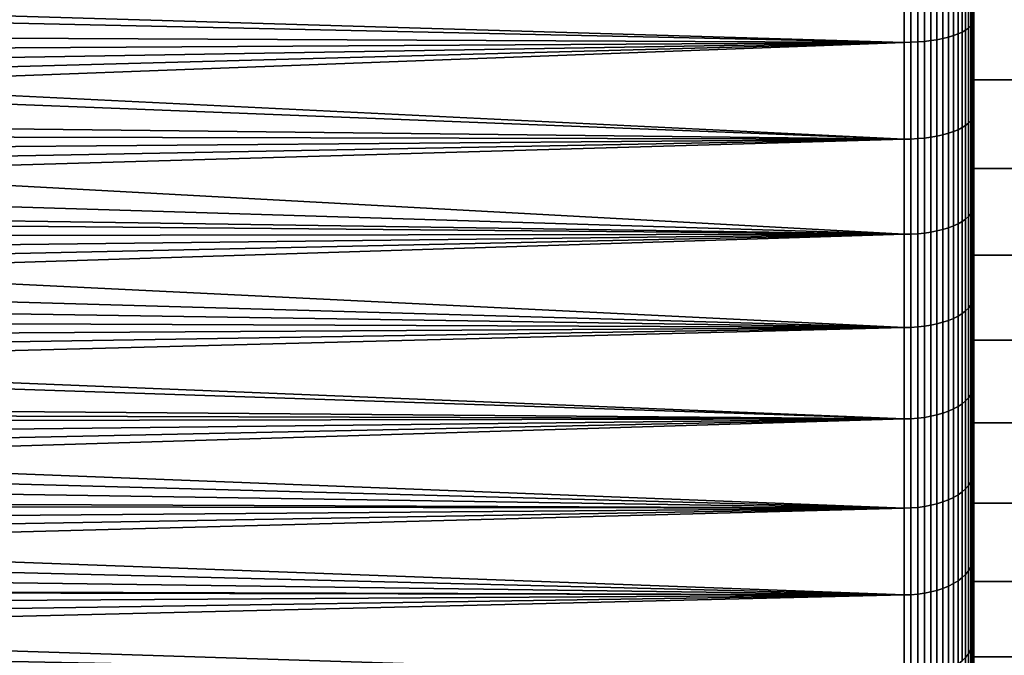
# Model space of a CAD drawing. Header units: metres. Extents: x -29 to 117, y -464 to 29.
# Tile 180 of 256: x 44.54 to 55.85, y -16.37 to -9.07. Entities that reach past the tile are written whole.
import ezdxf

# ---------------------------------------------------------------- set-up
doc = ezdxf.new("R2010")
doc.units = ezdxf.units.M
doc.layers.add('solid_24_501_056_XXX', color=7, linetype='CONTINUOUS')

msp = doc.modelspace()

# ---------------------------------------------------------------- linework, layer by layer
at = {"layer": 'solid_24_501_056_XXX'}
for points in [[(55.5, -2.222471, 77.402962), (55.5, -1.11335, 77.475647), (55.5, -9.066432, 77.644485), (55.5, -10.146855, 77.236473)], [(55.5, -3.328413, 77.281807), (55.5, -2.222471, 77.402962), (55.5, -10.146855, 77.236473)], [(55.5, -4.428029, 77.112595), (55.5, -3.328413, 77.281807), (55.5, -10.146855, 77.236473)], [(55.5, -4.428029, 26.887402), (55.5, -10.146917, 26.763552), (55.5, -9.066494, 26.355539), (55.5, -3.328413, 26.718191)], [(55.5, -5.519203, 76.895515), (55.5, -4.428029, 77.112595), (55.5, -10.146855, 77.236473), (55.5, -11.209761, 76.782669)], [(55.5, -4.428029, 26.887402), (55.5, -5.519203, 27.104486), (55.5, -10.146917, 26.763552)], [(55.5, -6.599885, 76.631111), (55.5, -5.519203, 76.895515), (55.5, -11.209761, 76.782669)], [(55.5, -6.599885, 27.368891), (55.5, -11.209822, 27.217356), (55.5, -10.146917, 26.763552), (55.5, -5.519203, 27.104486)], [(55.5, -7.667987, 76.319748), (55.5, -6.599885, 76.631111), (55.5, -11.209761, 76.782669), (55.5, -12.251612, 76.284485)], [(55.5, -6.599885, 27.368891), (55.5, -7.667987, 27.68025), (55.5, -11.209822, 27.217356)], [(55.5, -8.721514, 75.962158), (55.5, -7.667987, 76.319748), (55.5, -12.251612, 76.284485)], [(55.5, -8.721514, 28.037838), (55.5, -12.251672, 27.715542), (55.5, -11.209822, 27.217356), (55.5, -7.667987, 27.68025)], [(55.465508, -8.032825, 78.229927), (55.465508, -9.138817, 77.865372), (55.484612, -9.113422, 77.793495), (55.484612, -8.010504, 78.157043)], [(55.465508, -9.138817, 26.13463), (55.465508, -8.032825, 25.770073), (55.484612, -8.010504, 25.84296), (55.484612, -9.113422, 26.206503)], [(55.484612, -8.010504, 78.157043), (55.484612, -9.113422, 77.793495), (55.496147, -9.087525, 77.7202), (55.496147, -7.987741, 78.08271)], [(55.484612, -9.113422, 26.206503), (55.484612, -8.010504, 25.84296), (55.496147, -7.987741, 25.917288), (55.496147, -9.087525, 26.279799)], [(55.496147, -7.987741, 78.08271), (55.496147, -9.087525, 77.7202), (55.5, -9.066432, 77.644485), (55.5, -7.968906, 78.006432)], [(55.496147, -7.987741, 25.917288), (55.5, -7.96897, 25.993586), (55.5, -9.066494, 26.355539), (55.496147, -9.087525, 26.279799)], [(55.207027, -8.14598, 78.599419), (55.207027, -9.267551, 78.229729), (55.265297, -9.249984, 78.180008), (55.265297, -8.130539, 78.548996)], [(55.207027, -9.267551, 25.770275), (55.207027, -8.14598, 25.400583), (55.265297, -8.130539, 25.451004), (55.265297, -9.249984, 25.819996)], [(55.265297, -8.130539, 78.548996), (55.265297, -9.249984, 78.180008), (55.318108, -9.230597, 78.125137), (55.318108, -8.113498, 78.493355)], [(55.265297, -9.249984, 25.819996), (55.265297, -8.130539, 25.451004), (55.318108, -8.113498, 25.506647), (55.318108, -9.230597, 25.874866)], [(55.318108, -8.113498, 78.493355), (55.318108, -9.230597, 78.125137), (55.364956, -9.209578, 78.065643), (55.364956, -8.095022, 78.433022)], [(55.318108, -9.230597, 25.874866), (55.318108, -8.113498, 25.506647), (55.364956, -8.095022, 25.566978), (55.364956, -9.209578, 25.934359)], [(55.364956, -8.095022, 78.433022), (55.364956, -9.209578, 78.065643), (55.405388, -9.187127, 78.002106), (55.405388, -8.075289, 78.368584)], [(55.364956, -9.209578, 25.934359), (55.364956, -8.095022, 25.566978), (55.405388, -8.075289, 25.631413), (55.405388, -9.187127, 25.997896)], [(55.405388, -8.075289, 78.368584), (55.405388, -9.187127, 78.002106), (55.439014, -9.163465, 77.935127), (55.439014, -8.05449, 78.300674)], [(55.405388, -9.187127, 25.997896), (55.405388, -8.075289, 25.631413), (55.439014, -8.05449, 25.699329), (55.439014, -9.163465, 26.064869)], [(55.439014, -8.05449, 78.300674), (55.439014, -9.163465, 77.935127), (55.465508, -9.138817, 77.865372), (55.465508, -8.032825, 78.229927)], [(55.439014, -9.163465, 26.064869), (55.439014, -8.05449, 25.699329), (55.465508, -8.032825, 25.770073), (55.465508, -9.138817, 26.13463)], [(33.198074, -8.995252, 78.515762), (33.09684, -9.22698, 78.436012), (54.700001, -9.327914, 78.400566), (54.700001, -8.199038, 78.772667)], [(35.955223, -8.149666, 25.212261), (54.700001, -8.199038, 25.227331), (54.700001, -9.327914, 25.599432), (35.708099, -8.761904, 25.406221)], [(54.777321, -9.326667, 78.397034), (54.777321, -8.197941, 78.769089), (54.700001, -8.199038, 78.772667), (54.700001, -9.327914, 78.400566)], [(54.777321, -8.197941, 25.230913), (54.777321, -9.326667, 25.602962), (54.700001, -9.327914, 25.599432), (54.700001, -8.199038, 25.227331)], [(54.777321, -8.197941, 78.769089), (54.777321, -9.326667, 78.397034), (54.855072, -9.32286, 78.386261), (54.855072, -8.194594, 78.758163)], [(54.777321, -9.326667, 25.602962), (54.777321, -8.197941, 25.230913), (54.855072, -8.194594, 25.24184), (54.855072, -9.32286, 25.613737)], [(54.855072, -8.194594, 78.758163), (54.855072, -9.32286, 78.386261), (54.931324, -9.316529, 78.368347), (54.931324, -8.189031, 78.73999)], [(54.855072, -9.32286, 25.613737), (54.855072, -8.194594, 25.24184), (54.931324, -8.189031, 25.260008), (54.931324, -9.316529, 25.631655)], [(54.931324, -8.189031, 78.73999), (54.931324, -9.316529, 78.368347), (55.005348, -9.307737, 78.34346), (55.005348, -8.181302, 78.71476)], [(54.931324, -9.316529, 25.631655), (54.931324, -8.189031, 25.260008), (55.005348, -8.181302, 25.285242), (55.005348, -9.307737, 25.656538)], [(55.005348, -8.181302, 78.71476), (55.005348, -9.307737, 78.34346), (55.076424, -9.296568, 78.311852), (55.076424, -8.171485, 78.682701)], [(55.005348, -9.307737, 25.656538), (55.005348, -8.181302, 25.285242), (55.076424, -8.171485, 25.317301), (55.076424, -9.296568, 25.68815)], [(55.076424, -8.171485, 78.682701), (55.076424, -9.296568, 78.311852), (55.143867, -9.28313, 78.273819), (55.143867, -8.159673, 78.644127)], [(55.076424, -9.296568, 25.68815), (55.076424, -8.171485, 25.317301), (55.143867, -8.159673, 25.355871), (55.143867, -9.28313, 25.726185)], [(55.143867, -8.159673, 78.644127), (55.143867, -9.28313, 78.273819), (55.207027, -9.267551, 78.229729), (55.207027, -8.14598, 78.599419)], [(55.143867, -9.28313, 25.726185), (55.143867, -8.159673, 25.355871), (55.207027, -8.14598, 25.400583), (55.207027, -9.267551, 25.770275)], [(35.643814, -8.913903, 25.456783), (35.708099, -8.761904, 25.406221), (54.700001, -9.327914, 25.599432)], [(55.5, -9.758414, 75.558899), (55.5, -8.721514, 75.962158), (55.5, -12.251612, 76.284485), (55.5, -13.272222, 75.742104)], [(55.5, -9.758414, 28.441103), (55.5, -13.272282, 28.257929), (55.5, -12.251672, 27.715542), (55.5, -8.721514, 28.037838)], [(56.200001, -9.758572, 75.558868), (56.200001, -8.721649, 75.962112), (55.5, -8.721514, 75.962158), (55.5, -9.758414, 75.558899)], [(56.200001, -9.758572, 28.441132), (55.5, -9.758414, 28.441103), (55.5, -8.721514, 28.037838), (56.200001, -8.721649, 28.037888)], [(35.643814, -8.913903, 25.456783), (54.700001, -9.327914, 25.599432), (54.700001, -10.439982, 26.019108), (35.386299, -9.496037, 25.659437)], [(55.439014, -9.163465, 77.935127), (55.439014, -10.255926, 77.52285), (55.465508, -10.22834, 77.454201), (55.465508, -9.138817, 77.865372)], [(55.439014, -10.255926, 26.477146), (55.439014, -9.163465, 26.064869), (55.465508, -9.138817, 26.13463), (55.465508, -10.22834, 26.545797)], [(55.465508, -9.138817, 77.865372), (55.465508, -10.22834, 77.454201), (55.484612, -10.199918, 77.383469), (55.484612, -9.113422, 77.793495)], [(55.465508, -10.22834, 26.545797), (55.465508, -9.138817, 26.13463), (55.484612, -9.113422, 26.206503), (55.484612, -10.199918, 26.616529)], [(55.484612, -9.113422, 77.793495), (55.484612, -10.199918, 77.383469), (55.496147, -10.170934, 77.31134), (55.496147, -9.087525, 77.7202)], [(55.484612, -10.199918, 26.616529), (55.484612, -9.113422, 26.206503), (55.496147, -9.087525, 26.279799), (55.496147, -10.170934, 26.68866)], [(55.496147, -9.087525, 77.7202), (55.496147, -10.170934, 77.31134), (55.5, -10.146855, 77.236473), (55.5, -9.066432, 77.644485)], [(55.496147, -9.087525, 26.279799), (55.5, -9.066494, 26.355539), (55.5, -10.146917, 26.763552), (55.496147, -10.170934, 26.68866)], [(33.09684, -9.22698, 78.436012), (32.992683, -9.459034, 78.353874), (54.700001, -9.327914, 78.400566)], [(55.143867, -9.28313, 78.273819), (55.143867, -10.389857, 77.856155), (55.207027, -10.372422, 77.812767), (55.207027, -9.267551, 78.229729)], [(55.143867, -10.389857, 26.143845), (55.143867, -9.28313, 25.726185), (55.207027, -9.267551, 25.770275), (55.207027, -10.372422, 26.187235)], [(55.207027, -9.267551, 78.229729), (55.207027, -10.372422, 77.812767), (55.265297, -10.35276, 77.763832), (55.265297, -9.249984, 78.180008)], [(55.207027, -10.372422, 26.187235), (55.207027, -9.267551, 25.770275), (55.265297, -9.249984, 25.819996), (55.265297, -10.35276, 26.236164)], [(55.265297, -9.249984, 78.180008), (55.265297, -10.35276, 77.763832), (55.318108, -10.331062, 77.709839), (55.318108, -9.230597, 78.125137)], [(55.265297, -10.35276, 26.236164), (55.265297, -9.249984, 25.819996), (55.318108, -9.230597, 25.874866), (55.318108, -10.331062, 26.290163)], [(55.318108, -9.230597, 78.125137), (55.318108, -10.331062, 77.709839), (55.364956, -10.307536, 77.651291), (55.364956, -9.209578, 78.065643)], [(55.318108, -10.331062, 26.290163), (55.318108, -9.230597, 25.874866), (55.364956, -9.209578, 25.934359), (55.364956, -10.307536, 26.348709)], [(55.364956, -9.209578, 78.065643), (55.364956, -10.307536, 77.651291), (55.405388, -10.282411, 77.58876), (55.405388, -9.187127, 78.002106)], [(55.364956, -10.307536, 26.348709), (55.364956, -9.209578, 25.934359), (55.405388, -9.187127, 25.997896), (55.405388, -10.282411, 26.411238)], [(55.405388, -9.187127, 78.002106), (55.405388, -10.282411, 77.58876), (55.439014, -10.255926, 77.52285), (55.439014, -9.163465, 77.935127)], [(55.405388, -10.282411, 26.411238), (55.405388, -9.187127, 25.997896), (55.439014, -9.163465, 26.064869), (55.439014, -10.255926, 26.477146)], [(32.661476, -10.157494, 78.092628), (32.54443, -10.391189, 78.000443), (54.700001, -10.439982, 77.980896), (54.700001, -9.327914, 78.400566)], [(32.77512, -9.924257, 78.182228), (32.661476, -10.157494, 78.092628), (54.700001, -9.327914, 78.400566)], [(32.885483, -9.691448, 78.269295), (32.77512, -9.924257, 78.182228), (54.700001, -9.327914, 78.400566)], [(32.992683, -9.459034, 78.353874), (32.885483, -9.691448, 78.269295), (54.700001, -9.327914, 78.400566)], [(54.777321, -10.438585, 77.977417), (54.777321, -9.326667, 78.397034), (54.700001, -9.327914, 78.400566), (54.700001, -10.439982, 77.980896)], [(54.777321, -9.326667, 25.602962), (54.777321, -10.438585, 26.022583), (54.700001, -10.439982, 26.019108), (54.700001, -9.327914, 25.599432)], [(54.777321, -9.326667, 78.397034), (54.777321, -10.438585, 77.977417), (54.855072, -10.434324, 77.966812), (54.855072, -9.32286, 78.386261)], [(54.777321, -10.438585, 26.022583), (54.777321, -9.326667, 25.602962), (54.855072, -9.32286, 25.613737), (54.855072, -10.434324, 26.033186)], [(54.855072, -9.32286, 78.386261), (54.855072, -10.434324, 77.966812), (54.931324, -10.427239, 77.949181), (54.931324, -9.316529, 78.368347)], [(54.855072, -10.434324, 26.033186), (54.855072, -9.32286, 25.613737), (54.931324, -9.316529, 25.631655), (54.931324, -10.427239, 26.050817)], [(54.931324, -9.316529, 78.368347), (54.931324, -10.427239, 77.949181), (55.005348, -10.417398, 77.92469), (55.005348, -9.307737, 78.34346)], [(54.931324, -10.427239, 26.050817), (54.931324, -9.316529, 25.631655), (55.005348, -9.307737, 25.656538), (55.005348, -10.417398, 26.075306)], [(55.005348, -9.307737, 78.34346), (55.005348, -10.417398, 77.92469), (55.076424, -10.404898, 77.893585), (55.076424, -9.296568, 78.311852)], [(55.005348, -10.417398, 26.075306), (55.005348, -9.307737, 25.656538), (55.076424, -9.296568, 25.68815), (55.076424, -10.404898, 26.106415)], [(55.076424, -9.296568, 78.311852), (55.076424, -10.404898, 77.893585), (55.143867, -10.389857, 77.856155), (55.143867, -9.28313, 78.273819)], [(55.076424, -10.404898, 26.106415), (55.076424, -9.296568, 25.68815), (55.143867, -9.28313, 25.726185), (55.143867, -10.389857, 26.143845)], [(35.30019, -9.681826, 25.727158), (35.386299, -9.496037, 25.659437), (54.700001, -10.439982, 26.019108)], [(35.041801, -10.215672, 25.930094), (35.30019, -9.681826, 25.727158), (54.700001, -10.439982, 26.019108)], [(55.5, -10.776766, 75.110847), (55.5, -9.758414, 75.558899), (55.5, -13.272222, 75.742104), (55.5, -14.268016, 75.157333)], [(55.5, -10.776766, 28.889151), (55.5, -14.268074, 28.842701), (55.5, -13.272282, 28.257929), (55.5, -9.758414, 28.441103)], [(56.200001, -10.776855, 75.110809), (56.200001, -9.758572, 75.558868), (55.5, -9.758414, 75.558899), (55.5, -10.776766, 75.110847)], [(56.200001, -10.776855, 28.889193), (55.5, -10.776766, 28.889151), (55.5, -9.758414, 28.441103), (56.200001, -9.758572, 28.441132)], [(55.484612, -10.199918, 77.383469), (55.484612, -11.268032, 76.927704), (55.496147, -11.236012, 76.856865), (55.496147, -10.170934, 77.31134)], [(55.484612, -11.268032, 27.072298), (55.484612, -10.199918, 26.616529), (55.496147, -10.170934, 26.68866), (55.496147, -11.236012, 27.143133)], [(55.496147, -10.170934, 77.31134), (55.496147, -11.236012, 76.856865), (55.5, -11.209761, 76.782669), (55.5, -10.146855, 77.236473)], [(55.496147, -10.170934, 26.68866), (55.5, -10.146917, 26.763552), (55.5, -11.209822, 27.217356), (55.496147, -11.236012, 27.143133)], [(35.041801, -10.215672, 25.930094), (54.700001, -10.439982, 26.019108), (54.700001, -11.533236, 26.485603), (34.920757, -10.455347, 26.025288)], [(55.364956, -10.307536, 77.651291), (55.364956, -11.386921, 77.190712), (55.405388, -11.359163, 77.129311), (55.405388, -10.282411, 77.58876)], [(55.364956, -11.386921, 26.809286), (55.364956, -10.307536, 26.348709), (55.405388, -10.282411, 26.411238), (55.405388, -11.359163, 26.870693)], [(55.405388, -10.282411, 77.58876), (55.405388, -11.359163, 77.129311), (55.439014, -11.329906, 77.064583), (55.439014, -10.255926, 77.52285)], [(55.405388, -11.359163, 26.870693), (55.405388, -10.282411, 26.411238), (55.439014, -10.255926, 26.477146), (55.439014, -11.329906, 26.935417)], [(55.439014, -10.255926, 77.52285), (55.439014, -11.329906, 77.064583), (55.465508, -11.299431, 76.997162), (55.465508, -10.22834, 77.454201)], [(55.439014, -11.329906, 26.935417), (55.439014, -10.255926, 26.477146), (55.465508, -10.22834, 26.545797), (55.465508, -11.299431, 27.002836)], [(55.465508, -10.22834, 77.454201), (55.465508, -11.299431, 76.997162), (55.484612, -11.268032, 76.927704), (55.484612, -10.199918, 77.383469)], [(55.465508, -11.299431, 27.002836), (55.465508, -10.22834, 26.545797), (55.484612, -10.199918, 26.616529), (55.484612, -11.268032, 27.072298)], [(32.54443, -10.391189, 78.000443), (32.423882, -10.625361, 77.905632), (54.700001, -10.439982, 77.980896)], [(55.005348, -10.417398, 77.92469), (55.005348, -11.508287, 77.459206), (55.076424, -11.494478, 77.428658), (55.076424, -10.404898, 77.893585)], [(55.005348, -11.508287, 26.540792), (55.005348, -10.417398, 26.075306), (55.076424, -10.404898, 26.106415), (55.076424, -11.494478, 26.571342)], [(55.076424, -10.404898, 77.893585), (55.076424, -11.494478, 77.428658), (55.143867, -11.477862, 77.391899), (55.143867, -10.389857, 77.856155)], [(55.076424, -11.494478, 26.571342), (55.076424, -10.404898, 26.106415), (55.143867, -10.389857, 26.143845), (55.143867, -11.477862, 26.608101)], [(55.143867, -10.389857, 77.856155), (55.143867, -11.477862, 77.391899), (55.207027, -11.458601, 77.349289), (55.207027, -10.372422, 77.812767)], [(55.143867, -11.477862, 26.608101), (55.143867, -10.389857, 26.143845), (55.207027, -10.372422, 26.187235), (55.207027, -11.458601, 26.650711)], [(55.207027, -10.372422, 77.812767), (55.207027, -11.458601, 77.349289), (55.265297, -11.43688, 77.301239), (55.265297, -10.35276, 77.763832)], [(55.207027, -11.458601, 26.650711), (55.207027, -10.372422, 26.187235), (55.265297, -10.35276, 26.236164), (55.265297, -11.43688, 26.698763)], [(55.265297, -10.35276, 77.763832), (55.265297, -11.43688, 77.301239), (55.318108, -11.41291, 77.248207), (55.318108, -10.331062, 77.709839)], [(55.265297, -11.43688, 26.698763), (55.265297, -10.35276, 26.236164), (55.318108, -10.331062, 26.290163), (55.318108, -11.41291, 26.751791)], [(55.318108, -10.331062, 77.709839), (55.318108, -11.41291, 77.248207), (55.364956, -11.386921, 77.190712), (55.364956, -10.307536, 77.651291)], [(55.318108, -11.41291, 26.751791), (55.318108, -10.331062, 26.290163), (55.364956, -10.307536, 26.348709), (55.364956, -11.386921, 26.809286)], [(32.173351, -11.094406, 77.708252), (32.043285, -11.32927, 77.605614), (54.700001, -11.533236, 77.514397), (54.700001, -10.439982, 77.980896)], [(32.300167, -10.859788, 77.808235), (32.173351, -11.094406, 77.708252), (54.700001, -10.439982, 77.980896)], [(32.423882, -10.625361, 77.905632), (32.300167, -10.859788, 77.808235), (54.700001, -10.439982, 77.980896)], [(34.676746, -10.920752, 26.217503), (34.920757, -10.455347, 26.025288), (54.700001, -11.533236, 26.485603)], [(54.777321, -11.531693, 77.510986), (54.777321, -10.438585, 77.977417), (54.700001, -10.439982, 77.980896), (54.700001, -11.533236, 77.514397)], [(54.777321, -10.438585, 26.022583), (54.777321, -11.531693, 26.489016), (54.700001, -11.533236, 26.485603), (54.700001, -10.439982, 26.019108)], [(54.777321, -10.438585, 77.977417), (54.777321, -11.531693, 77.510986), (54.855072, -11.526985, 77.500572), (54.855072, -10.434324, 77.966812)], [(54.777321, -11.531693, 26.489016), (54.777321, -10.438585, 26.022583), (54.855072, -10.434324, 26.033186), (54.855072, -11.526985, 26.499428)], [(54.855072, -10.434324, 77.966812), (54.855072, -11.526985, 77.500572), (54.931324, -11.519158, 77.483253), (54.931324, -10.427239, 77.949181)], [(54.855072, -11.526985, 26.499428), (54.855072, -10.434324, 26.033186), (54.931324, -10.427239, 26.050817), (54.931324, -11.519158, 26.516743)], [(54.931324, -10.427239, 77.949181), (54.931324, -11.519158, 77.483253), (55.005348, -11.508287, 77.459206), (55.005348, -10.417398, 77.92469)], [(54.931324, -11.519158, 26.516743), (54.931324, -10.427239, 26.050817), (55.005348, -10.417398, 26.075306), (55.005348, -11.508287, 26.540792)], [(55.5, -11.774573, 74.618744), (55.5, -10.776766, 75.110847), (55.5, -14.268016, 75.157333), (55.5, -15.23897, 74.530266)], [(55.5, -10.776766, 28.889151), (55.5, -11.774573, 29.381254), (55.5, -14.268074, 28.842701)], [(56.200001, -11.774567, 74.61879), (56.200001, -10.776855, 75.110809), (55.5, -10.776766, 75.110847), (55.5, -11.774573, 74.618744)], [(56.200001, -10.776855, 28.889193), (56.200001, -11.774567, 29.381212), (55.5, -11.774573, 29.381254), (55.5, -10.776766, 28.889151)], [(34.506123, -11.232923, 26.351971), (34.676746, -10.920752, 26.217503), (54.700001, -11.533236, 26.485603)], [(34.506123, -11.232923, 26.351971), (54.700001, -11.533236, 26.485603), (54.700001, -12.605706, 26.998077), (34.291897, -11.610509, 26.520674)], [(55.439014, -11.329906, 77.064583), (55.439014, -12.383469, 76.561142), (55.465508, -12.35016, 76.495079), (55.465508, -11.299431, 76.997162)], [(55.439014, -12.383469, 27.438856), (55.439014, -11.329906, 26.935417), (55.465508, -11.299431, 27.002836), (55.465508, -12.35016, 27.504921)], [(55.465508, -11.299431, 76.997162), (55.465508, -12.35016, 76.495079), (55.484612, -12.315841, 76.42701), (55.484612, -11.268032, 76.927704)], [(55.465508, -12.35016, 27.504921), (55.465508, -11.299431, 27.002836), (55.484612, -11.268032, 27.072298), (55.484612, -12.315841, 27.572987)], [(55.484612, -11.268032, 76.927704), (55.484612, -12.315841, 76.42701), (55.496147, -12.280844, 76.357597), (55.496147, -11.236012, 76.856865)], [(55.484612, -12.315841, 27.572987), (55.484612, -11.268032, 27.072298), (55.496147, -11.236012, 27.143133), (55.496147, -12.280844, 27.642399)], [(55.496147, -11.236012, 76.856865), (55.496147, -12.280844, 76.357597), (55.5, -12.251612, 76.284485), (55.5, -11.209761, 76.782669)], [(55.496147, -11.236012, 27.143133), (55.5, -11.209822, 27.217356), (55.5, -12.251672, 27.715542), (55.496147, -12.280844, 27.642399)], [(32.043285, -11.32927, 77.605614), (31.909828, -11.564431, 77.500275), (54.700001, -11.533236, 77.514397)], [(55.265297, -11.43688, 77.301239), (55.265297, -12.50039, 76.793045), (55.318108, -12.474191, 76.741081), (55.318108, -11.41291, 77.248207)], [(55.265297, -12.50039, 27.206955), (55.265297, -11.43688, 26.698763), (55.318108, -11.41291, 26.751791), (55.318108, -12.474191, 27.258919)], [(55.318108, -11.41291, 77.248207), (55.318108, -12.474191, 76.741081), (55.364956, -12.445785, 76.684738), (55.364956, -11.386921, 77.190712)], [(55.318108, -12.474191, 27.258919), (55.318108, -11.41291, 26.751791), (55.364956, -11.386921, 26.809286), (55.364956, -12.445785, 27.315258)], [(55.364956, -11.386921, 77.190712), (55.364956, -12.445785, 76.684738), (55.405388, -12.415446, 76.624565), (55.405388, -11.359163, 77.129311)], [(55.364956, -12.445785, 27.315258), (55.364956, -11.386921, 26.809286), (55.405388, -11.359163, 26.870693), (55.405388, -12.415446, 27.375431)], [(55.405388, -11.359163, 77.129311), (55.405388, -12.415446, 76.624565), (55.439014, -12.383469, 76.561142), (55.439014, -11.329906, 77.064583)], [(55.405388, -12.415446, 27.375431), (55.405388, -11.359163, 26.870693), (55.439014, -11.329906, 26.935417), (55.439014, -12.383469, 27.438856)], [(31.487623, -12.272178, 77.167313), (31.339199, -12.508965, 77.050468), (54.700001, -12.605706, 77.001923), (54.700001, -11.533236, 77.514397)], [(31.632141, -12.035839, 77.281189), (31.487623, -12.272178, 77.167313), (54.700001, -11.533236, 77.514397)], [(31.772827, -11.799938, 77.392151), (31.632141, -12.035839, 77.281189), (54.700001, -11.533236, 77.514397)], [(31.909828, -11.564431, 77.500275), (31.772827, -11.799938, 77.392151), (54.700001, -11.533236, 77.514397)], [(54.777321, -12.604019, 76.998581), (54.777321, -11.531693, 77.510986), (54.700001, -11.533236, 77.514397), (54.700001, -12.605706, 77.001923)], [(54.777321, -11.531693, 26.489016), (54.777321, -12.604019, 27.001421), (54.700001, -12.605706, 26.998077), (54.700001, -11.533236, 26.485603)], [(54.777321, -11.531693, 77.510986), (54.777321, -12.604019, 76.998581), (54.855072, -12.598874, 76.988373), (54.855072, -11.526985, 77.500572)], [(54.777321, -12.604019, 27.001421), (54.777321, -11.531693, 26.489016), (54.855072, -11.526985, 26.499428), (54.855072, -12.598874, 27.011625)], [(54.855072, -11.526985, 77.500572), (54.855072, -12.598874, 76.988373), (54.931324, -12.59032, 76.971405), (54.931324, -11.519158, 77.483253)], [(54.855072, -12.598874, 27.011625), (54.855072, -11.526985, 26.499428), (54.931324, -11.519158, 26.516743), (54.931324, -12.59032, 27.028591)], [(54.931324, -11.519158, 77.483253), (54.931324, -12.59032, 76.971405), (55.005348, -12.578438, 76.947845), (55.005348, -11.508287, 77.459206)], [(54.931324, -12.59032, 27.028591), (54.931324, -11.519158, 26.516743), (55.005348, -11.508287, 26.540792), (55.005348, -12.578438, 27.052156)], [(55.005348, -11.508287, 77.459206), (55.005348, -12.578438, 76.947845), (55.076424, -12.563344, 76.917908), (55.076424, -11.494478, 77.428658)], [(55.005348, -12.578438, 27.052156), (55.005348, -11.508287, 26.540792), (55.076424, -11.494478, 26.571342), (55.076424, -12.563344, 27.082094)], [(55.076424, -11.494478, 77.428658), (55.076424, -12.563344, 76.917908), (55.143867, -12.545183, 76.881889), (55.143867, -11.477862, 77.391899)], [(55.076424, -12.563344, 27.082094), (55.076424, -11.494478, 26.571342), (55.143867, -11.477862, 26.608101), (55.143867, -12.545183, 27.118114)], [(55.143867, -11.477862, 77.391899), (55.143867, -12.545183, 76.881889), (55.207027, -12.524131, 76.840134), (55.207027, -11.458601, 77.349289)], [(55.143867, -12.545183, 27.118114), (55.143867, -11.477862, 26.608101), (55.207027, -11.458601, 26.650711), (55.207027, -12.524131, 27.159868)], [(55.207027, -11.458601, 77.349289), (55.207027, -12.524131, 76.840134), (55.265297, -12.50039, 76.793045), (55.265297, -11.43688, 77.301239)], [(55.207027, -12.524131, 27.159868), (55.207027, -11.458601, 26.650711), (55.265297, -11.43688, 26.698763), (55.265297, -12.50039, 27.206955)], [(34.052349, -12.015327, 26.709055), (34.291897, -11.610509, 26.520674), (54.700001, -12.605706, 26.998077)], [(56.200001, -12.74988, 74.083717), (56.200001, -11.774567, 74.61879), (55.5, -11.774573, 74.618744), (55.5, -12.75, 74.083649)], [(56.200001, -11.774567, 29.381212), (56.200001, -12.74988, 29.916283), (55.5, -12.75, 29.916351), (55.5, -11.774573, 29.381254)], [(55.5, -12.75, 74.083649), (55.5, -11.774573, 74.618744), (55.5, -15.23897, 74.530266)], [(55.5, -12.75, 29.916351), (55.5, -15.239026, 29.469769), (55.5, -14.268074, 28.842701), (55.5, -11.774573, 29.381254)], [(33.887051, -12.285296, 26.839088), (34.052349, -12.015327, 26.709055), (54.700001, -12.605706, 26.998077)], [(33.887051, -12.285296, 26.839088), (54.700001, -12.605706, 26.998077), (54.700001, -13.655459, 27.555605), (33.558605, -12.801618, 27.09782)], [(55.465508, -12.35016, 76.495079), (55.465508, -13.378633, 75.948853), (55.484612, -13.341455, 75.882301), (55.484612, -12.315841, 76.42701)], [(55.465508, -13.378633, 28.051147), (55.465508, -12.35016, 27.504921), (55.484612, -12.315841, 27.572987), (55.484612, -13.341455, 28.117695)], [(55.484612, -12.315841, 76.42701), (55.484612, -13.341455, 75.882301), (55.496147, -13.303544, 75.814438), (55.496147, -12.280844, 76.357597)], [(55.484612, -13.341455, 28.117695), (55.484612, -12.315841, 27.572987), (55.496147, -12.280844, 27.642399), (55.496147, -13.303544, 28.18556)], [(55.496147, -12.280844, 76.357597), (55.496147, -13.303544, 75.814438), (55.5, -13.272222, 75.742104), (55.5, -12.251612, 76.284485)], [(55.496147, -12.280844, 27.642399), (55.5, -12.251672, 27.715542), (55.5, -13.272282, 28.257929), (55.496147, -13.303544, 28.18556)], [(55.364956, -12.445785, 76.684738), (55.364956, -13.482221, 76.134285), (55.405388, -13.449356, 76.075455), (55.405388, -12.415446, 76.624565)], [(55.364956, -13.482221, 27.865715), (55.364956, -12.445785, 27.315258), (55.405388, -12.415446, 27.375431), (55.405388, -13.449356, 27.924545)], [(55.405388, -12.415446, 76.624565), (55.405388, -13.449356, 76.075455), (55.439014, -13.414715, 76.013443), (55.439014, -12.383469, 76.561142)], [(55.405388, -13.449356, 27.924545), (55.405388, -12.415446, 27.375431), (55.439014, -12.383469, 27.438856), (55.439014, -13.414715, 27.986555)], [(55.439014, -12.383469, 76.561142), (55.439014, -13.414715, 76.013443), (55.465508, -13.378633, 75.948853), (55.465508, -12.35016, 76.495079)], [(55.439014, -13.414715, 27.986555), (55.439014, -12.383469, 27.438856), (55.465508, -12.35016, 27.504921), (55.465508, -13.378633, 28.051147)], [(31.339199, -12.508965, 77.050468), (31.187273, -12.74597, 76.93071), (54.700001, -12.605706, 77.001923)], [(55.076424, -12.563344, 76.917908), (55.076424, -13.60957, 76.362251), (55.143867, -13.589897, 76.327034), (55.143867, -12.545183, 76.881889)], [(55.076424, -13.60957, 27.637749), (55.076424, -12.563344, 27.082094), (55.143867, -12.545183, 27.118114), (55.143867, -13.589897, 27.672966)], [(55.143867, -12.545183, 76.881889), (55.143867, -13.589897, 76.327034), (55.207027, -13.567091, 76.286209), (55.207027, -12.524131, 76.840134)], [(55.143867, -13.589897, 27.672966), (55.143867, -12.545183, 27.118114), (55.207027, -12.524131, 27.159868), (55.207027, -13.567091, 27.713789)], [(55.207027, -12.524131, 76.840134), (55.207027, -13.567091, 76.286209), (55.265297, -13.541374, 76.240173), (55.265297, -12.50039, 76.793045)], [(55.207027, -13.567091, 27.713789), (55.207027, -12.524131, 27.159868), (55.265297, -12.50039, 27.206955), (55.265297, -13.541374, 27.759825)], [(55.265297, -12.50039, 76.793045), (55.265297, -13.541374, 76.240173), (55.318108, -13.512993, 76.189369), (55.318108, -12.474191, 76.741081)], [(55.265297, -13.541374, 27.759825), (55.265297, -12.50039, 27.206955), (55.318108, -12.474191, 27.258919), (55.318108, -13.512993, 27.810631)], [(55.318108, -12.474191, 76.741081), (55.318108, -13.512993, 76.189369), (55.364956, -13.482221, 76.134285), (55.364956, -12.445785, 76.684738)], [(55.318108, -13.512993, 27.810631), (55.318108, -12.474191, 27.258919), (55.364956, -12.445785, 27.315258), (55.364956, -13.482221, 27.865715)], [(30.872719, -13.220504, 76.68235), (30.709818, -13.458045, 76.553635), (54.700001, -13.655459, 76.444397), (54.700001, -12.605706, 77.001923)], [(31.031826, -12.983147, 76.808022), (30.872719, -13.220504, 76.68235), (54.700001, -12.605706, 77.001923)], [(31.187273, -12.74597, 76.93071), (31.031826, -12.983147, 76.808022), (54.700001, -12.605706, 77.001923)], [(54.777321, -13.653632, 76.441124), (54.777321, -12.604019, 76.998581), (54.700001, -12.605706, 77.001923), (54.700001, -13.655459, 76.444397)], [(54.777321, -12.604019, 27.001421), (54.777321, -13.653632, 27.558874), (54.700001, -13.655459, 27.555605), (54.700001, -12.605706, 26.998077)], [(54.777321, -12.604019, 76.998581), (54.777321, -13.653632, 76.441124), (54.855072, -13.648059, 76.431152), (54.855072, -12.598874, 76.988373)], [(54.777321, -13.653632, 27.558874), (54.777321, -12.604019, 27.001421), (54.855072, -12.598874, 27.011625), (54.855072, -13.648059, 27.568851)], [(54.855072, -12.598874, 76.988373), (54.855072, -13.648059, 76.431152), (54.931324, -13.638792, 76.414558), (54.931324, -12.59032, 76.971405)], [(54.855072, -13.648059, 27.568851), (54.855072, -12.598874, 27.011625), (54.931324, -12.59032, 27.028591), (54.931324, -13.638792, 27.58544)], [(54.931324, -12.59032, 76.971405), (54.931324, -13.638792, 76.414558), (55.005348, -13.62592, 76.391518), (55.005348, -12.578438, 76.947845)], [(54.931324, -13.638792, 27.58544), (54.931324, -12.59032, 27.028591), (55.005348, -12.578438, 27.052156), (55.005348, -13.62592, 27.60848)], [(55.005348, -12.578438, 76.947845), (55.005348, -13.62592, 76.391518), (55.076424, -13.60957, 76.362251), (55.076424, -12.563344, 76.917908)], [(55.005348, -13.62592, 27.60848), (55.005348, -12.578438, 27.052156), (55.076424, -12.563344, 27.082094), (55.076424, -13.60957, 27.637749)], [(56.200001, -12.74988, 74.083717), (55.5, -12.75, 74.083649), (55.5, -13.701121, 73.506454), (56.200001, -13.701018, 73.506561)], [(56.200001, -12.74988, 29.916283), (56.200001, -13.701018, 30.493441), (55.5, -13.701121, 30.493547), (55.5, -12.75, 29.916351)], [(55.5, -13.701121, 73.506454), (55.5, -12.75, 74.083649), (55.5, -15.23897, 74.530266), (55.5, -16.181541, 73.863129)], [(55.5, -13.701121, 30.493547), (55.5, -16.181595, 30.136913), (55.5, -15.239026, 29.469769), (55.5, -12.75, 29.916351)], [(33.464478, -12.945055, 27.172081), (33.558605, -12.801618, 27.09782), (54.700001, -13.655459, 27.555605)], [(33.025597, -13.589952, 27.519125), (33.464478, -12.945055, 27.172081), (54.700001, -13.655459, 27.555605)], [(55.465508, -13.378633, 75.948853), (55.465508, -14.382996, 75.359467), (55.484612, -14.343028, 75.294556), (55.484612, -13.341455, 75.882301)], [(55.465508, -14.382996, 28.640532), (55.465508, -13.378633, 28.051147), (55.484612, -13.341455, 28.117695), (55.484612, -14.343028, 28.705442)], [(55.484612, -13.341455, 75.882301), (55.484612, -14.343028, 75.294556), (55.496147, -14.302271, 75.228363), (55.496147, -13.303544, 75.814438)], [(55.484612, -14.343028, 28.705442), (55.484612, -13.341455, 28.117695), (55.496147, -13.303544, 28.18556), (55.496147, -14.302271, 28.771635)], [(55.496147, -13.303544, 75.814438), (55.496147, -14.302271, 75.228363), (55.5, -14.268016, 75.157333), (55.5, -13.272222, 75.742104)], [(55.496147, -13.303544, 28.18556), (55.5, -13.272282, 28.257929), (55.5, -14.268074, 28.842701), (55.496147, -14.302271, 28.771635)], [(30.709818, -13.458045, 76.553635), (30.542982, -13.695774, 76.421829), (54.700001, -13.655459, 76.444397)], [(55.364956, -13.482221, 76.134285), (55.364956, -14.494361, 75.540337), (55.405388, -14.459029, 75.482956), (55.405388, -13.449356, 76.075455)], [(55.364956, -14.494361, 28.459661), (55.364956, -13.482221, 27.865715), (55.405388, -13.449356, 27.924545), (55.405388, -14.459029, 28.517046)], [(55.405388, -13.449356, 76.075455), (55.405388, -14.459029, 75.482956), (55.439014, -14.421787, 75.42247), (55.439014, -13.414715, 76.013443)], [(55.405388, -14.459029, 28.517046), (55.405388, -13.449356, 27.924545), (55.439014, -13.414715, 27.986555), (55.439014, -14.421787, 28.57753)], [(55.439014, -13.414715, 76.013443), (55.439014, -14.421787, 75.42247), (55.465508, -14.382996, 75.359467), (55.465508, -13.378633, 75.948853)], [(55.439014, -14.421787, 28.57753), (55.439014, -13.414715, 27.986555), (55.465508, -13.378633, 28.051147), (55.465508, -14.382996, 28.640532)], [(55.143867, -13.589897, 76.327034), (55.143867, -14.610121, 75.72834), (55.207027, -14.585603, 75.688522), (55.207027, -13.567091, 76.286209)], [(55.143867, -14.610121, 28.271656), (55.143867, -13.589897, 27.672966), (55.207027, -13.567091, 27.713789), (55.207027, -14.585603, 28.311476)], [(55.207027, -13.567091, 76.286209), (55.207027, -14.585603, 75.688522), (55.265297, -14.557955, 75.643623), (55.265297, -13.541374, 76.240173)], [(55.207027, -14.585603, 28.311476), (55.207027, -13.567091, 27.713789), (55.265297, -13.541374, 27.759825), (55.265297, -14.557955, 28.356379)], [(55.265297, -13.541374, 76.240173), (55.265297, -14.557955, 75.643623), (55.318108, -14.527443, 75.594063), (55.318108, -13.512993, 76.189369)], [(55.265297, -14.557955, 28.356379), (55.265297, -13.541374, 27.759825), (55.318108, -13.512993, 27.810631), (55.318108, -14.527443, 28.405933)], [(55.318108, -13.512993, 76.189369), (55.318108, -14.527443, 75.594063), (55.364956, -14.494361, 75.540337), (55.364956, -13.482221, 76.134285)], [(55.318108, -14.527443, 28.405933), (55.318108, -13.512993, 27.810631), (55.364956, -13.482221, 27.865715), (55.364956, -14.494361, 28.459661)], [(30.017664, -14.410041, 76.007309), (29.83457, -14.648213, 75.862732), (54.700001, -14.680605, 75.842812), (54.700001, -13.655459, 76.444397)], [(30.196966, -14.171802, 76.148705), (30.017664, -14.410041, 76.007309), (54.700001, -13.655459, 76.444397)], [(30.372078, -13.933694, 76.286873), (30.196966, -14.171802, 76.148705), (54.700001, -13.655459, 76.444397)], [(30.542982, -13.695774, 76.421829), (30.372078, -13.933694, 76.286873), (54.700001, -13.655459, 76.444397)], [(33.025597, -13.589952, 27.519125), (54.700001, -13.655459, 27.555605), (54.700001, -14.680605, 28.157185), (32.852669, -13.83556, 27.657089)], [(54.777321, -14.67864, 75.83963), (54.777321, -13.653632, 76.441124), (54.700001, -13.655459, 76.444397), (54.700001, -14.680605, 75.842812)], [(54.777321, -13.653632, 27.558874), (54.777321, -14.67864, 28.160374), (54.700001, -14.680605, 28.157185), (54.700001, -13.655459, 27.555605)], [(54.777321, -13.653632, 76.441124), (54.777321, -14.67864, 75.83963), (54.855072, -14.672648, 75.829895), (54.855072, -13.648059, 76.431152)], [(54.777321, -14.67864, 28.160374), (54.777321, -13.653632, 27.558874), (54.855072, -13.648059, 27.568851), (54.855072, -14.672648, 28.170105)], [(54.855072, -13.648059, 76.431152), (54.855072, -14.672648, 75.829895), (54.931324, -14.662686, 75.813713), (54.931324, -13.638792, 76.414558)], [(54.855072, -14.672648, 28.170105), (54.855072, -13.648059, 27.568851), (54.931324, -13.638792, 27.58544), (54.931324, -14.662686, 28.186285)], [(54.931324, -13.638792, 76.414558), (54.931324, -14.662686, 75.813713), (55.005348, -14.648849, 75.791245), (55.005348, -13.62592, 76.391518)], [(54.931324, -14.662686, 28.186285), (54.931324, -13.638792, 27.58544), (55.005348, -13.62592, 27.60848), (55.005348, -14.648849, 28.208757)], [(55.005348, -13.62592, 76.391518), (55.005348, -14.648849, 75.791245), (55.076424, -14.63127, 75.762695), (55.076424, -13.60957, 76.362251)], [(55.005348, -14.648849, 28.208757), (55.005348, -13.62592, 27.60848), (55.076424, -13.60957, 27.637749), (55.076424, -14.63127, 28.237307)], [(55.076424, -13.60957, 76.362251), (55.076424, -14.63127, 75.762695), (55.143867, -14.610121, 75.72834), (55.143867, -13.589897, 76.327034)], [(55.076424, -14.63127, 28.237307), (55.076424, -13.60957, 27.637749), (55.143867, -13.589897, 27.672966), (55.143867, -14.610121, 28.271656)], [(56.200001, -13.701018, 73.506561), (55.5, -13.701121, 73.506454), (55.5, -14.626199, 72.888374), (56.200001, -14.626127, 72.888428)], [(56.200001, -13.701018, 30.493441), (56.200001, -14.626127, 31.111572), (55.5, -14.626199, 31.111624), (55.5, -13.701121, 30.493547)], [(55.5, -14.626199, 72.888374), (55.5, -13.701121, 73.506454), (55.5, -16.181541, 73.863129), (55.5, -17.09581, 73.155907)], [(55.5, -14.626199, 31.111624), (55.5, -17.09586, 30.844135), (55.5, -16.181595, 30.136913), (55.5, -13.701121, 30.493547)], [(32.672585, -14.084114, 27.800047), (32.852669, -13.83556, 27.657089), (54.700001, -14.680605, 28.157185)], [(32.485344, -14.335513, 27.948116), (32.672585, -14.084114, 27.800047), (54.700001, -14.680605, 28.157185)], [(32.290939, -14.589648, 28.101419), (32.485344, -14.335513, 27.948116), (54.700001, -14.680605, 28.157185)], [(55.465508, -14.382996, 75.359467), (55.465508, -15.36144, 74.727989), (55.484612, -15.318754, 74.664833), (55.484612, -14.343028, 75.294556)], [(55.465508, -15.36144, 29.272011), (55.465508, -14.382996, 28.640532), (55.484612, -14.343028, 28.705442), (55.484612, -15.318754, 29.335167)], [(55.484612, -14.343028, 75.294556), (55.484612, -15.318754, 74.664833), (55.496147, -15.275224, 74.600426), (55.496147, -14.302271, 75.228363)], [(55.484612, -15.318754, 29.335167), (55.484612, -14.343028, 28.705442), (55.496147, -14.302271, 28.771635), (55.496147, -15.275224, 29.39957)], [(55.496147, -14.302271, 75.228363), (55.496147, -15.275224, 74.600426), (55.5, -15.23897, 74.530266), (55.5, -14.268016, 75.157333)], [(55.496147, -14.302271, 28.771635), (55.5, -14.268074, 28.842701), (55.5, -15.239026, 29.469769), (55.496147, -15.275224, 29.39957)], [(55.364956, -14.494361, 75.540337), (55.364956, -15.480381, 74.903969), (55.405388, -15.442645, 74.848137), (55.405388, -14.459029, 75.482956)], [(55.364956, -15.480381, 29.096031), (55.364956, -14.494361, 28.459661), (55.405388, -14.459029, 28.517046), (55.405388, -15.442645, 29.151863)], [(55.405388, -14.459029, 75.482956), (55.405388, -15.442645, 74.848137), (55.439014, -15.40287, 74.789291), (55.439014, -14.421787, 75.42247)], [(55.405388, -15.442645, 29.151863), (55.405388, -14.459029, 28.517046), (55.439014, -14.421787, 28.57753), (55.439014, -15.40287, 29.210712)], [(55.439014, -14.421787, 75.42247), (55.439014, -15.40287, 74.789291), (55.465508, -15.36144, 74.727989), (55.465508, -14.382996, 75.359467)], [(55.439014, -15.40287, 29.210712), (55.439014, -14.421787, 28.57753), (55.465508, -14.382996, 28.640532), (55.465508, -15.36144, 29.272011)], [(32.290939, -14.589648, 28.101419), (54.700001, -14.680605, 28.157185), (54.700001, -15.679295, 28.801731), (32.089382, -14.84641, 28.260073)], [(55.143867, -14.610121, 75.72834), (55.143867, -15.604015, 75.086891), (55.207027, -15.57783, 75.048149), (55.207027, -14.585603, 75.688522)], [(55.143867, -15.604015, 28.913109), (55.143867, -14.610121, 28.271656), (55.207027, -14.585603, 28.311476), (55.207027, -15.57783, 28.951851)], [(55.207027, -14.585603, 75.688522), (55.207027, -15.57783, 75.048149), (55.265297, -15.548302, 75.004463), (55.265297, -14.557955, 75.643623)], [(55.207027, -15.57783, 28.951851), (55.207027, -14.585603, 28.311476), (55.265297, -14.557955, 28.356379), (55.265297, -15.548302, 28.995541)], [(55.265297, -14.557955, 75.643623), (55.265297, -15.548302, 75.004463), (55.318108, -15.515714, 74.956245), (55.318108, -14.527443, 75.594063)], [(55.265297, -15.548302, 28.995541), (55.265297, -14.557955, 28.356379), (55.318108, -14.527443, 28.405933), (55.318108, -15.515714, 29.043755)], [(55.318108, -14.527443, 75.594063), (55.318108, -15.515714, 74.956245), (55.364956, -15.480381, 74.903969), (55.364956, -14.494361, 75.540337)], [(55.318108, -15.515714, 29.043755), (55.318108, -14.527443, 28.405933), (55.364956, -14.494361, 28.459661), (55.364956, -15.480381, 29.096031)], [(29.261328, -15.362332, 75.40937), (29.061762, -15.60026, 75.251495), (54.700001, -15.679295, 75.198273), (54.700001, -14.680605, 75.842812)], [(29.456553, -15.124352, 75.563828), (29.261328, -15.362332, 75.40937), (54.700001, -14.680605, 75.842812)], [(29.647583, -14.886314, 75.714928), (29.456553, -15.124352, 75.563828), (54.700001, -14.680605, 75.842812)], [(29.83457, -14.648213, 75.862732), (29.647583, -14.886314, 75.714928), (54.700001, -14.680605, 75.842812)], [(54.777321, -15.677197, 75.195168), (54.777321, -14.67864, 75.83963), (54.700001, -14.680605, 75.842812), (54.700001, -15.679295, 75.198273)], [(54.777321, -14.67864, 28.160374), (54.777321, -15.677197, 28.804832), (54.700001, -15.679295, 28.801731), (54.700001, -14.680605, 28.157185)], [(54.777321, -14.67864, 75.83963), (54.777321, -15.677197, 75.195168), (54.855072, -15.670797, 75.185699), (54.855072, -14.672648, 75.829895)], [(54.777321, -15.677197, 28.804832), (54.777321, -14.67864, 28.160374), (54.855072, -14.672648, 28.170105), (54.855072, -15.670797, 28.814301)], [(54.855072, -14.672648, 75.829895), (54.855072, -15.670797, 75.185699), (54.931324, -15.660157, 75.169952), (54.931324, -14.662686, 75.813713)], [(54.855072, -15.670797, 28.814301), (54.855072, -14.672648, 28.170105), (54.931324, -14.662686, 28.186285), (54.931324, -15.660157, 28.830044)], [(54.931324, -14.662686, 75.813713), (54.931324, -15.660157, 75.169952), (55.005348, -15.645378, 75.148094), (55.005348, -14.648849, 75.791245)], [(54.931324, -15.660157, 28.830044), (54.931324, -14.662686, 28.186285), (55.005348, -14.648849, 28.208757), (55.005348, -15.645378, 28.85191)], [(55.005348, -14.648849, 75.791245), (55.005348, -15.645378, 75.148094), (55.076424, -15.626604, 75.120316), (55.076424, -14.63127, 75.762695)], [(55.005348, -15.645378, 28.85191), (55.005348, -14.648849, 28.208757), (55.076424, -14.63127, 28.237307), (55.076424, -15.626604, 28.879686)], [(55.076424, -14.63127, 75.762695), (55.076424, -15.626604, 75.120316), (55.143867, -15.604015, 75.086891), (55.143867, -14.610121, 75.72834)], [(55.076424, -15.626604, 28.879686), (55.076424, -14.63127, 28.237307), (55.143867, -14.610121, 28.271656), (55.143867, -15.604015, 28.913109)], [(56.200001, -15.523464, 72.230476), (56.200001, -14.626127, 72.888428), (55.5, -14.626199, 72.888374), (55.5, -15.523396, 72.230484)], [(56.200001, -14.626127, 31.111572), (56.200001, -15.523464, 31.769527), (55.5, -15.523396, 31.769518), (55.5, -14.626199, 31.111624)], [(55.5, -15.523396, 72.230484), (55.5, -14.626199, 72.888374), (55.5, -17.09581, 73.155907), (55.5, -17.978331, 72.411232)], [(55.5, -15.523396, 31.769518), (55.5, -17.978378, 31.58881), (55.5, -17.09586, 30.844135), (55.5, -14.626199, 31.111624)], [(31.880661, -15.105681, 28.4242), (32.089382, -14.84641, 28.260073), (54.700001, -15.679295, 28.801731)], [(31.664761, -15.367379, 28.593941), (31.880661, -15.105681, 28.4242), (54.700001, -15.679295, 28.801731)], [(55.496147, -15.275224, 74.600426), (55.496147, -16.22065, 73.931763), (55.5, -16.181541, 73.863129), (55.5, -15.23897, 74.530266)], [(55.496147, -15.275224, 29.39957), (55.5, -15.239026, 29.469769), (55.5, -16.181595, 30.136913), (55.496147, -16.22065, 30.068233)], [(31.440712, -15.632807, 28.770378), (31.664761, -15.367379, 28.593941), (54.700001, -15.679295, 28.801731)], [(55.439014, -15.40287, 74.789291), (55.439014, -16.356197, 74.115036), (55.465508, -16.312202, 74.05555), (55.465508, -15.36144, 74.727989)], [(55.439014, -16.356197, 29.884962), (55.439014, -15.40287, 29.210712), (55.465508, -15.36144, 29.272011), (55.465508, -16.312202, 29.944447)], [(55.465508, -15.36144, 74.727989), (55.465508, -16.312202, 74.05555), (55.484612, -16.266874, 73.994263), (55.484612, -15.318754, 74.664833)], [(55.465508, -16.312202, 29.944447), (55.465508, -15.36144, 29.272011), (55.484612, -15.318754, 29.335167), (55.484612, -16.266874, 30.005735)], [(55.484612, -15.318754, 74.664833), (55.484612, -16.266874, 73.994263), (55.496147, -16.22065, 73.931763), (55.496147, -15.275224, 74.600426)], [(55.484612, -16.266874, 30.005735), (55.484612, -15.318754, 29.335167), (55.496147, -15.275224, 29.39957), (55.496147, -16.22065, 30.068233)], [(55.318108, -15.515714, 74.956245), (55.318108, -16.476025, 74.277054), (55.364956, -16.438505, 74.226326), (55.364956, -15.480381, 74.903969)], [(55.318108, -16.476025, 29.722944), (55.318108, -15.515714, 29.043755), (55.364956, -15.480381, 29.096031), (55.364956, -16.438505, 29.773674)], [(55.364956, -15.480381, 74.903969), (55.364956, -16.438505, 74.226326), (55.405388, -16.398434, 74.17215), (55.405388, -15.442645, 74.848137)], [(55.364956, -16.438505, 29.773674), (55.364956, -15.480381, 29.096031), (55.405388, -15.442645, 29.151863), (55.405388, -16.398434, 29.827854)], [(55.405388, -15.442645, 74.848137), (55.405388, -16.398434, 74.17215), (55.439014, -16.356197, 74.115036), (55.439014, -15.40287, 74.789291)], [(55.405388, -16.398434, 29.827854), (55.405388, -15.442645, 29.151863), (55.439014, -15.40287, 29.210712), (55.439014, -16.356197, 29.884962)], [(29.061762, -15.60026, 75.251495), (28.8577, -15.838137, 75.090118), (54.700001, -15.679295, 75.198273)], [(55.076424, -15.626604, 75.120316), (55.076424, -16.593779, 74.436272), (55.143867, -16.569792, 74.403839), (55.143867, -15.604015, 75.086891)], [(55.076424, -16.593779, 29.56373), (55.076424, -15.626604, 28.879686), (55.143867, -15.604015, 28.913109), (55.143867, -16.569792, 29.596163)], [(55.143867, -15.604015, 75.086891), (55.143867, -16.569792, 74.403839), (55.207027, -16.541985, 74.366241), (55.207027, -15.57783, 75.048149)], [(55.143867, -16.569792, 29.596163), (55.143867, -15.604015, 28.913109), (55.207027, -15.57783, 28.951851), (55.207027, -16.541985, 29.633759)], [(55.207027, -15.57783, 75.048149), (55.207027, -16.541985, 74.366241), (55.265297, -16.51063, 74.323845), (55.265297, -15.548302, 75.004463)], [(55.207027, -16.541985, 29.633759), (55.207027, -15.57783, 28.951851), (55.265297, -15.548302, 28.995541), (55.265297, -16.51063, 29.676157)], [(55.265297, -15.548302, 75.004463), (55.265297, -16.51063, 74.323845), (55.318108, -16.476025, 74.277054), (55.318108, -15.515714, 74.956245)], [(55.265297, -16.51063, 29.676157), (55.265297, -15.548302, 28.995541), (55.318108, -15.515714, 29.043755), (55.318108, -16.476025, 29.722944)], [(55.5, -16.391085, 71.534134), (55.5, -15.523396, 72.230484), (55.5, -17.978331, 72.411232), (55.5, -18.829235, 71.629028)], [(55.5, -16.391085, 32.465866), (55.5, -18.829283, 32.371017), (55.5, -17.978378, 31.58881), (55.5, -15.523396, 31.769518)], [(56.200001, -16.391222, 71.534019), (56.200001, -15.523464, 72.230476), (55.5, -15.523396, 72.230484), (55.5, -16.391085, 71.534134)], [(56.200001, -15.523464, 31.769527), (56.200001, -16.391222, 32.465981), (55.5, -16.391085, 32.465866), (55.5, -15.523396, 31.769518)], [(28.435778, -16.313618, 74.756668), (28.218386, -16.550915, 74.584671), (54.700001, -16.649729, 74.511917), (54.700001, -15.679295, 75.198273)], [(28.648996, -16.07596, 74.925171), (28.435778, -16.313618, 74.756668), (54.700001, -15.679295, 75.198273)], [(28.8577, -15.838137, 75.090118), (28.648996, -16.07596, 74.925171), (54.700001, -15.679295, 75.198273)], [(31.440712, -15.632807, 28.770378), (54.700001, -15.679295, 28.801731), (54.700001, -16.649729, 29.488081), (31.208595, -15.901681, 28.9536)], [(54.777321, -16.647501, 74.508911), (54.777321, -15.677197, 75.195168), (54.700001, -15.679295, 75.198273), (54.700001, -16.649729, 74.511917)], [(54.777321, -15.677197, 28.804832), (54.777321, -16.647501, 29.491091), (54.700001, -16.649729, 29.488081), (54.700001, -15.679295, 28.801731)], [(54.777321, -15.677197, 75.195168), (54.777321, -16.647501, 74.508911), (54.855072, -16.640707, 74.499718), (54.855072, -15.670797, 75.185699)], [(54.777321, -16.647501, 29.491091), (54.777321, -15.677197, 28.804832), (54.855072, -15.670797, 28.814301), (54.855072, -16.640707, 29.50028)], [(54.855072, -15.670797, 75.185699), (54.855072, -16.640707, 74.499718), (54.931324, -16.629408, 74.484444), (54.931324, -15.660157, 75.169952)], [(54.855072, -16.640707, 29.50028), (54.855072, -15.670797, 28.814301), (54.931324, -15.660157, 28.830044), (54.931324, -16.629408, 29.515556)], [(54.931324, -15.660157, 75.169952), (54.931324, -16.629408, 74.484444), (55.005348, -16.613714, 74.463226), (55.005348, -15.645378, 75.148094)], [(54.931324, -16.629408, 29.515556), (54.931324, -15.660157, 28.830044), (55.005348, -15.645378, 28.85191), (55.005348, -16.613714, 29.536776)], [(55.005348, -15.645378, 75.148094), (55.005348, -16.613714, 74.463226), (55.076424, -16.593779, 74.436272), (55.076424, -15.626604, 75.120316)], [(55.005348, -16.613714, 29.536776), (55.005348, -15.645378, 28.85191), (55.076424, -15.626604, 28.879686), (55.076424, -16.593779, 29.56373)], [(30.969223, -16.172655, 29.142939), (31.208595, -15.901681, 28.9536), (54.700001, -16.649729, 29.488081)], [(30.72341, -16.444412, 29.337667), (30.969223, -16.172655, 29.142939), (54.700001, -16.649729, 29.488081)], [(55.465508, -16.312202, 74.05555), (55.465508, -17.233568, 73.343369), (55.484612, -17.18568, 73.284065), (55.484612, -16.266874, 73.994263)], [(55.465508, -17.233568, 30.65663), (55.465508, -16.312202, 29.944447), (55.484612, -16.266874, 30.005735), (55.484612, -17.18568, 30.715939)], [(55.484612, -16.266874, 73.994263), (55.484612, -17.18568, 73.284065), (55.496147, -17.136845, 73.223579), (55.496147, -16.22065, 73.931763)], [(55.484612, -17.18568, 30.715939), (55.484612, -16.266874, 30.005735), (55.496147, -16.22065, 30.068233), (55.496147, -17.136845, 30.776419)], [(55.496147, -16.22065, 73.931763), (55.496147, -17.136845, 73.223579), (55.5, -17.09581, 73.155907), (55.5, -16.181541, 73.863129)], [(55.496147, -16.22065, 30.068233), (55.5, -16.181595, 30.136913), (55.5, -17.09586, 30.844135), (55.496147, -17.136845, 30.776419)], [(55.405388, -16.398434, 74.17215), (55.405388, -17.324671, 73.4562), (55.439014, -17.280048, 73.400932), (55.439014, -16.356197, 74.115036)], [(55.405388, -17.324671, 30.5438), (55.405388, -16.398434, 29.827854), (55.439014, -16.356197, 29.884962), (55.439014, -17.280048, 30.599066)], [(55.439014, -16.356197, 74.115036), (55.439014, -17.280048, 73.400932), (55.465508, -17.233568, 73.343369), (55.465508, -16.312202, 74.05555)], [(55.439014, -17.280048, 30.599066), (55.439014, -16.356197, 29.884962), (55.465508, -16.312202, 29.944447), (55.465508, -17.233568, 30.65663)]]:
    msp.add_3dface(points, dxfattribs=at)

doc.saveas('drawing.dxf')
